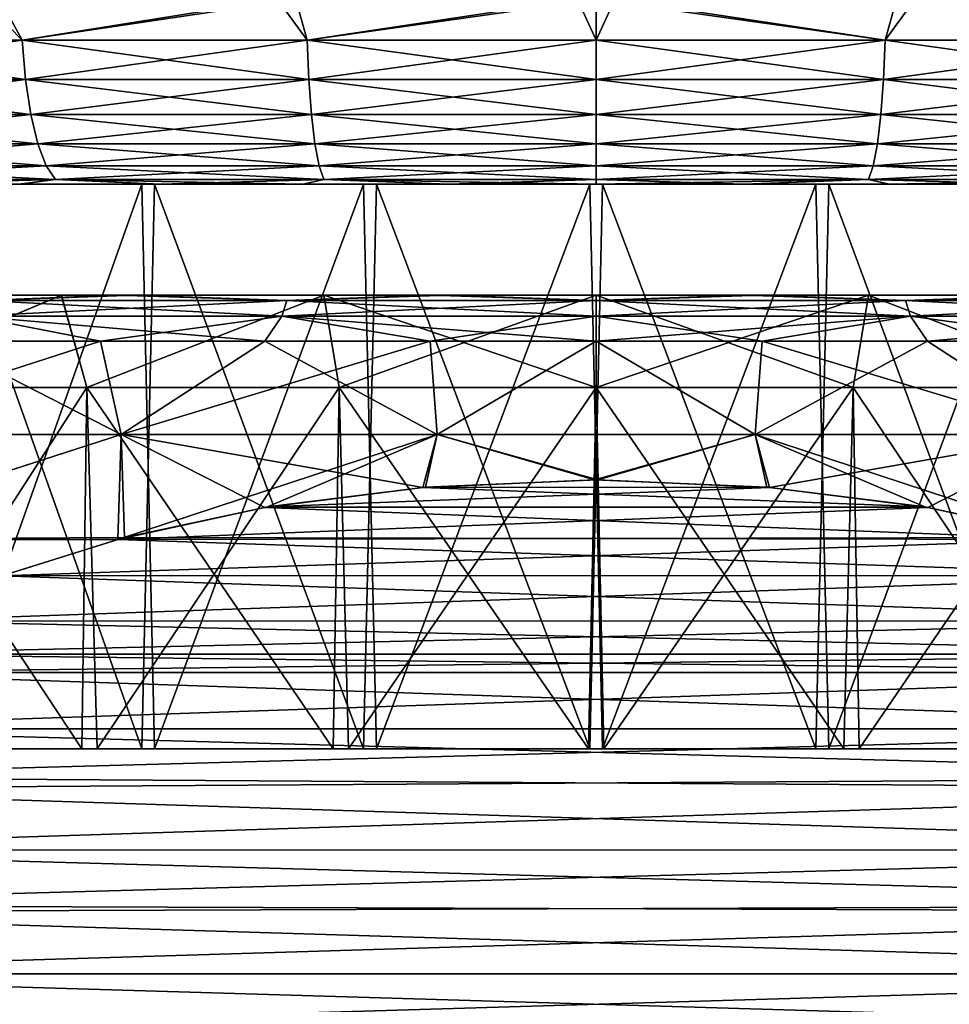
# Model space of a CAD drawing. Header units: metres. Extents: x -106 to 264, y -111 to 81.
# Tile 123 of 256: x 73.38 to 78.41, y 43.67 to 48.99. Entities that reach past the tile are written whole.
import ezdxf

# ---------------------------------------------------------------- set-up
doc = ezdxf.new("R2010")
doc.units = ezdxf.units.M
doc.layers.add('solid_20422013', color=7, linetype='CONTINUOUS')

msp = doc.modelspace()

# ---------------------------------------------------------------- linework, layer by layer
at = {"layer": 'solid_20422013'}
for points in [[(71.899025, 48.87748, 12.131768), (73.394897, 48.87748, 12.5979), (73.177734, 49.099998, 12.568316)], [(73.394897, 48.87748, -12.5979), (71.899025, 48.87748, -12.131768), (73.274803, 49.099998, -12.593575)], [(73.394897, 48.87748, 12.5979), (74.775185, 49.099998, 12.88507), (73.177734, 49.099998, 12.568316)], [(73.394897, 48.87748, -12.5979), (73.274803, 49.099998, -12.593575), (74.874649, 49.099998, -12.897993)], [(73.394897, 48.87748, 12.5979), (74.936043, 48.87748, 12.880326), (74.775185, 49.099998, 12.88507)], [(74.936043, 48.87748, -12.880326), (73.394897, 48.87748, -12.5979), (74.874649, 49.099998, -12.897993)], [(74.936043, 48.87748, 12.880326), (76.399704, 49.099998, 12.999613), (74.775185, 49.099998, 12.88507)], [(74.936043, 48.87748, -12.880326), (74.874649, 49.099998, -12.897993), (76.5, 49.099998, -13)], [(74.936043, 48.87748, -12.880326), (76.5, 49.099998, -13), (76.5, 48.87748, -12.974928)], [(74.936043, 48.87748, 12.880326), (76.5, 48.87748, 12.974928), (76.399704, 49.099998, 12.999613)], [(76.399704, 49.099998, 12.999613), (76.5, 48.87748, 12.974928), (76.5, 49.099998, 13)], [(78.063957, 48.87748, 12.880326), (78.125351, 49.099998, 12.897993), (76.5, 49.099998, 13)], [(76.5, 48.87748, 12.974928), (78.063957, 48.87748, 12.880326), (76.5, 49.099998, 13)], [(78.063957, 48.87748, -12.880326), (76.5, 48.87748, -12.974928), (76.600296, 49.099998, -12.999613)], [(76.5, 48.87748, -12.974928), (76.5, 49.099998, -13), (76.600296, 49.099998, -12.999613)], [(78.063957, 48.87748, -12.880326), (76.600296, 49.099998, -12.999613), (78.224815, 49.099998, -12.88507)], [(78.063957, 48.87748, 12.880326), (79.605103, 48.87748, 12.5979), (78.125351, 49.099998, 12.897993)], [(79.605103, 48.87748, -12.5979), (78.063957, 48.87748, -12.880326), (78.224815, 49.099998, -12.88507)], [(79.605103, 48.87748, 12.5979), (79.725197, 49.099998, 12.593575), (78.125351, 49.099998, 12.897993)], [(79.605103, 48.87748, -12.5979), (78.224815, 49.099998, -12.88507), (79.822266, 49.099998, -12.568316)], [(73.412621, 48.665913, 12.525995), (73.394897, 48.87748, 12.5979), (71.899025, 48.87748, 12.131768)], [(73.412621, 48.665913, 12.525995), (71.899025, 48.87748, 12.131768), (71.925285, 48.665913, 12.062525)], [(71.925285, 48.665913, -12.062525), (71.899025, 48.87748, -12.131768), (73.394897, 48.87748, -12.5979)], [(71.925285, 48.665913, -12.062525), (73.394897, 48.87748, -12.5979), (73.412621, 48.665913, -12.525995)], [(74.944969, 48.665913, 12.806809), (74.936043, 48.87748, 12.880326), (73.394897, 48.87748, 12.5979)], [(74.944969, 48.665913, 12.806809), (73.394897, 48.87748, 12.5979), (73.412621, 48.665913, 12.525995)], [(73.412621, 48.665913, -12.525995), (73.394897, 48.87748, -12.5979), (74.936043, 48.87748, -12.880326)], [(73.412621, 48.665913, -12.525995), (74.936043, 48.87748, -12.880326), (74.944969, 48.665913, -12.806809)], [(74.944969, 48.665913, -12.806809), (74.936043, 48.87748, -12.880326), (76.5, 48.87748, -12.974928)], [(74.936043, 48.87748, 12.880326), (76.5, 48.665913, 12.900871), (76.5, 48.87748, 12.974928)], [(74.944969, 48.665913, 12.806809), (76.5, 48.665913, 12.900871), (74.936043, 48.87748, 12.880326)], [(74.944969, 48.665913, -12.806809), (76.5, 48.87748, -12.974928), (76.5, 48.665913, -12.900871)], [(76.5, 48.665913, -12.900871), (76.5, 48.87748, -12.974928), (78.063957, 48.87748, -12.880326)], [(78.055031, 48.665913, -12.806809), (76.5, 48.665913, -12.900871), (78.063957, 48.87748, -12.880326)], [(78.055031, 48.665913, 12.806809), (78.063957, 48.87748, 12.880326), (76.5, 48.87748, 12.974928)], [(78.055031, 48.665913, 12.806809), (76.5, 48.87748, 12.974928), (76.5, 48.665913, 12.900871)], [(78.055031, 48.665913, -12.806809), (78.063957, 48.87748, -12.880326), (79.605103, 48.87748, -12.5979)], [(78.055031, 48.665913, -12.806809), (79.605103, 48.87748, -12.5979), (79.587379, 48.665913, -12.525995)], [(79.587379, 48.665913, 12.525995), (78.063957, 48.87748, 12.880326), (78.055031, 48.665913, 12.806809)], [(79.587379, 48.665913, 12.525995), (79.605103, 48.87748, 12.5979), (78.063957, 48.87748, 12.880326)], [(71.925285, 48.665913, -12.062525), (73.412621, 48.665913, -12.525995), (71.967598, 48.476158, -11.950958)], [(71.925285, 48.665913, 12.062525), (71.967598, 48.476158, 11.950958), (73.441177, 48.476158, 12.410143)], [(73.412621, 48.665913, 12.525995), (71.925285, 48.665913, 12.062525), (73.441177, 48.476158, 12.410143)], [(73.412621, 48.665913, -12.525995), (73.441177, 48.476158, -12.410143), (71.967598, 48.476158, -11.950958)], [(73.412621, 48.665913, -12.525995), (74.944969, 48.665913, -12.806809), (73.441177, 48.476158, -12.410143)], [(73.412621, 48.665913, 12.525995), (73.441177, 48.476158, 12.410143), (74.959351, 48.476158, 12.688359)], [(74.944969, 48.665913, 12.806809), (73.412621, 48.665913, 12.525995), (74.959351, 48.476158, 12.688359)], [(74.944969, 48.665913, -12.806809), (74.959351, 48.476158, -12.688359), (73.441177, 48.476158, -12.410143)], [(74.944969, 48.665913, 12.806809), (76.5, 48.476158, 12.781551), (76.5, 48.665913, 12.900871)], [(74.944969, 48.665913, 12.806809), (74.959351, 48.476158, 12.688359), (76.5, 48.476158, 12.781551)], [(74.944969, 48.665913, -12.806809), (76.5, 48.665913, -12.900871), (74.959351, 48.476158, -12.688359)], [(74.959351, 48.476158, -12.688359), (76.5, 48.665913, -12.900871), (76.5, 48.476158, -12.781551)], [(78.055031, 48.665913, -12.806809), (78.040649, 48.476158, -12.688359), (76.5, 48.476158, -12.781551)], [(78.055031, 48.665913, -12.806809), (76.5, 48.476158, -12.781551), (76.5, 48.665913, -12.900871)], [(76.5, 48.665913, 12.900871), (76.5, 48.476158, 12.781551), (78.040649, 48.476158, 12.688359)], [(78.055031, 48.665913, 12.806809), (76.5, 48.665913, 12.900871), (78.040649, 48.476158, 12.688359)], [(78.055031, 48.665913, 12.806809), (78.040649, 48.476158, 12.688359), (79.558823, 48.476158, 12.410143)], [(79.587379, 48.665913, -12.525995), (79.558823, 48.476158, -12.410143), (78.040649, 48.476158, -12.688359)], [(78.055031, 48.665913, -12.806809), (79.587379, 48.665913, -12.525995), (78.040649, 48.476158, -12.688359)], [(79.587379, 48.665913, 12.525995), (78.055031, 48.665913, 12.806809), (79.558823, 48.476158, 12.410143)], [(71.967598, 48.476158, -11.950958), (73.441177, 48.476158, -12.410143), (72.023834, 48.317749, -11.802676)], [(71.967598, 48.476158, 11.950958), (72.023834, 48.317749, 11.802676), (73.479126, 48.317749, 12.256163)], [(73.441177, 48.476158, 12.410143), (71.967598, 48.476158, 11.950958), (73.479126, 48.317749, 12.256163)], [(73.441177, 48.476158, -12.410143), (73.479126, 48.317749, -12.256163), (72.023834, 48.317749, -11.802676)], [(73.441177, 48.476158, -12.410143), (74.959351, 48.476158, -12.688359), (73.479126, 48.317749, -12.256163)], [(73.441177, 48.476158, 12.410143), (73.479126, 48.317749, 12.256163), (74.97847, 48.317749, 12.530928)], [(74.959351, 48.476158, 12.688359), (73.441177, 48.476158, 12.410143), (74.97847, 48.317749, 12.530928)], [(74.959351, 48.476158, -12.688359), (74.97847, 48.317749, -12.530928), (73.479126, 48.317749, -12.256163)], [(74.959351, 48.476158, 12.688359), (76.5, 48.317749, 12.622963), (76.5, 48.476158, 12.781551)], [(74.959351, 48.476158, 12.688359), (74.97847, 48.317749, 12.530928), (76.5, 48.317749, 12.622963)], [(74.959351, 48.476158, -12.688359), (76.5, 48.476158, -12.781551), (74.97847, 48.317749, -12.530928)], [(74.97847, 48.317749, -12.530928), (76.5, 48.476158, -12.781551), (76.5, 48.317749, -12.622963)], [(78.040649, 48.476158, -12.688359), (78.02153, 48.317749, -12.530928), (76.5, 48.317749, -12.622963)], [(78.040649, 48.476158, -12.688359), (76.5, 48.317749, -12.622963), (76.5, 48.476158, -12.781551)], [(76.5, 48.476158, 12.781551), (76.5, 48.317749, 12.622963), (78.02153, 48.317749, 12.530928)], [(78.040649, 48.476158, 12.688359), (76.5, 48.476158, 12.781551), (78.02153, 48.317749, 12.530928)], [(78.040649, 48.476158, 12.688359), (78.02153, 48.317749, 12.530928), (79.520874, 48.317749, 12.256163)], [(79.558823, 48.476158, -12.410143), (79.520874, 48.317749, -12.256163), (78.02153, 48.317749, -12.530928)], [(78.040649, 48.476158, -12.688359), (79.558823, 48.476158, -12.410143), (78.02153, 48.317749, -12.530928)], [(79.558823, 48.476158, 12.410143), (78.040649, 48.476158, 12.688359), (79.520874, 48.317749, 12.256163)], [(72.023834, 48.317749, -11.802676), (73.479126, 48.317749, -12.256163), (72.091171, 48.198643, -11.625127)], [(72.023834, 48.317749, 11.802676), (72.091171, 48.198643, 11.625127), (73.524567, 48.198643, 12.071793)], [(73.479126, 48.317749, 12.256163), (72.023834, 48.317749, 11.802676), (73.524567, 48.198643, 12.071793)], [(73.479126, 48.317749, -12.256163), (73.524567, 48.198643, -12.071793), (72.091171, 48.198643, -11.625127)], [(73.479126, 48.317749, -12.256163), (74.97847, 48.317749, -12.530928), (73.524567, 48.198643, -12.071793)], [(73.479126, 48.317749, 12.256163), (73.524567, 48.198643, 12.071793), (75.001358, 48.198643, 12.342423)], [(74.97847, 48.317749, 12.530928), (73.479126, 48.317749, 12.256163), (75.001358, 48.198643, 12.342423)], [(74.97847, 48.317749, -12.530928), (75.001358, 48.198643, -12.342423), (73.524567, 48.198643, -12.071793)], [(74.97847, 48.317749, 12.530928), (76.5, 48.198643, 12.433075), (76.5, 48.317749, 12.622963)], [(74.97847, 48.317749, 12.530928), (75.001358, 48.198643, 12.342423), (76.5, 48.198643, 12.433075)], [(74.97847, 48.317749, -12.530928), (76.5, 48.317749, -12.622963), (75.001358, 48.198643, -12.342423)], [(75.001358, 48.198643, -12.342423), (76.5, 48.317749, -12.622963), (76.5, 48.198643, -12.433075)], [(78.02153, 48.317749, -12.530928), (77.998642, 48.198643, -12.342423), (76.5, 48.198643, -12.433075)], [(78.02153, 48.317749, -12.530928), (76.5, 48.198643, -12.433075), (76.5, 48.317749, -12.622963)], [(76.5, 48.317749, 12.622963), (76.5, 48.198643, 12.433075), (77.998642, 48.198643, 12.342423)], [(78.02153, 48.317749, 12.530928), (76.5, 48.317749, 12.622963), (77.998642, 48.198643, 12.342423)], [(78.02153, 48.317749, 12.530928), (77.998642, 48.198643, 12.342423), (79.475433, 48.198643, 12.071793)], [(79.520874, 48.317749, -12.256163), (79.475433, 48.198643, -12.071793), (77.998642, 48.198643, -12.342423)], [(78.02153, 48.317749, -12.530928), (79.520874, 48.317749, -12.256163), (77.998642, 48.198643, -12.342423)], [(79.520874, 48.317749, 12.256163), (78.02153, 48.317749, 12.530928), (79.475433, 48.198643, 12.071793)], [(72.091171, 48.198643, -11.625127), (73.524567, 48.198643, -12.071793), (72.166222, 48.124825, -11.427233)], [(72.091171, 48.198643, 11.625127), (72.166222, 48.124825, 11.427233), (73.575218, 48.124825, 11.866295)], [(73.524567, 48.198643, 12.071793), (72.091171, 48.198643, 11.625127), (73.575218, 48.124825, 11.866295)], [(73.524567, 48.198643, -12.071793), (73.575218, 48.124825, -11.866295), (72.166222, 48.124825, -11.427233)], [(73.524567, 48.198643, -12.071793), (75.001358, 48.198643, -12.342423), (73.575218, 48.124825, -11.866295)], [(73.524567, 48.198643, 12.071793), (73.575218, 48.124825, 11.866295), (75.026871, 48.124825, 12.132318)], [(75.001358, 48.198643, 12.342423), (73.524567, 48.198643, 12.071793), (75.026871, 48.124825, 12.132318)], [(75.001358, 48.198643, -12.342423), (75.026871, 48.124825, -12.132318), (73.575218, 48.124825, -11.866295)], [(75.001358, 48.198643, 12.342423), (76.5, 48.124825, 12.221427), (76.5, 48.198643, 12.433075)], [(75.001358, 48.198643, 12.342423), (75.026871, 48.124825, 12.132318), (76.5, 48.124825, 12.221427)], [(75.001358, 48.198643, -12.342423), (76.5, 48.198643, -12.433075), (75.026871, 48.124825, -12.132318)], [(75.026871, 48.124825, -12.132318), (76.5, 48.198643, -12.433075), (76.5, 48.124825, -12.221427)], [(76.5, 48.198643, 12.433075), (76.5, 48.124825, 12.221427), (77.973129, 48.124825, 12.132318)], [(77.998642, 48.198643, 12.342423), (76.5, 48.198643, 12.433075), (77.973129, 48.124825, 12.132318)], [(77.998642, 48.198643, -12.342423), (77.973129, 48.124825, -12.132318), (76.5, 48.124825, -12.221427)], [(77.998642, 48.198643, -12.342423), (76.5, 48.124825, -12.221427), (76.5, 48.198643, -12.433075)], [(77.998642, 48.198643, 12.342423), (77.973129, 48.124825, 12.132318), (79.424782, 48.124825, 11.866295)], [(79.475433, 48.198643, -12.071793), (79.424782, 48.124825, -11.866295), (77.973129, 48.124825, -12.132318)], [(77.998642, 48.198643, -12.342423), (79.475433, 48.198643, -12.071793), (77.973129, 48.124825, -12.132318)], [(79.475433, 48.198643, 12.071793), (77.998642, 48.198643, 12.342423), (79.424782, 48.124825, 11.866295)], [(67.425644, 48.099998, 7.851888), (72.956131, 48.099998, 7.861043), (74.109711, 48.099998, 8.283485)], [(67.956978, 48.099998, 8.427077), (67.425644, 48.099998, 7.851888), (74.109711, 48.099998, 8.283485)], [(67.956978, 48.099998, 8.427077), (74.109711, 48.099998, 8.283485), (75.310822, 48.099998, 8.540537)], [(67.956978, 48.099998, 8.427077), (75.310822, 48.099998, 8.540537), (76.534645, 48.099998, 8.621778)], [(68.52803, 48.099998, 8.967382), (67.956978, 48.099998, 8.427077), (76.534645, 48.099998, 8.621778)], [(75.242004, 48.099998, -8.530676), (68.008995, 48.099998, -8.479493), (68.577667, 48.099998, -9.01168)], [(74.041573, 48.099998, -8.263096), (72.891144, 48.099998, -7.831429), (68.008995, 48.099998, -8.479493)], [(75.242004, 48.099998, -8.530676), (74.041573, 48.099998, -8.263096), (68.008995, 48.099998, -8.479493)], [(68.52803, 48.099998, 8.967382), (76.534645, 48.099998, 8.621778), (84.422333, 48.099998, 9.01168)], [(69.139824, 48.099998, 9.475333), (68.52803, 48.099998, 8.967382), (84.422333, 48.099998, 9.01168)], [(68.577667, 48.099998, -9.01168), (83.860176, 48.099998, -9.475333), (84.47197, 48.099998, -8.967382)], [(76.465355, 48.099998, -8.621778), (68.577667, 48.099998, -9.01168), (84.47197, 48.099998, -8.967382)], [(68.577667, 48.099998, -9.01168), (69.185616, 48.099998, -9.511201), (83.860176, 48.099998, -9.475333)], [(76.465355, 48.099998, -8.621778), (75.242004, 48.099998, -8.530676), (68.577667, 48.099998, -9.01168)], [(69.139824, 48.099998, 9.475333), (84.422333, 48.099998, 9.01168), (83.814384, 48.099998, 9.511201)], [(69.783974, 48.099998, 9.943499), (69.139824, 48.099998, 9.475333), (83.814384, 48.099998, 9.511201)], [(69.185616, 48.099998, -9.511201), (83.216026, 48.099998, -9.943499), (83.860176, 48.099998, -9.475333)], [(69.185616, 48.099998, -9.511201), (69.824989, 48.099998, -9.971325), (83.216026, 48.099998, -9.943499)], [(69.783974, 48.099998, 9.943499), (83.814384, 48.099998, 9.511201), (83.175011, 48.099998, 9.971325)], [(70.452065, 48.099998, 10.364449), (69.783974, 48.099998, 9.943499), (83.175011, 48.099998, 9.971325)], [(69.824989, 48.099998, -9.971325), (82.547935, 48.099998, -10.364449), (83.216026, 48.099998, -9.943499)], [(69.824989, 48.099998, -9.971325), (70.487968, 48.099998, -10.38532), (82.547935, 48.099998, -10.364449)], [(70.452065, 48.099998, 10.364449), (83.175011, 48.099998, 9.971325), (82.512032, 48.099998, 10.38532)], [(71.14801, 48.099998, 10.739091), (70.452065, 48.099998, 10.364449), (82.512032, 48.099998, 10.38532)], [(70.487968, 48.099998, -10.38532), (81.85199, 48.099998, -10.739091), (82.547935, 48.099998, -10.364449)], [(70.487968, 48.099998, -10.38532), (71.178009, 48.099998, -10.754186), (81.85199, 48.099998, -10.739091)], [(71.14801, 48.099998, 10.739091), (82.512032, 48.099998, 10.38532), (81.821991, 48.099998, 10.754186)], [(71.874245, 48.099998, 11.070427), (71.14801, 48.099998, 10.739091), (81.821991, 48.099998, 10.754186)], [(71.178009, 48.099998, -10.754186), (81.125755, 48.099998, -11.070427), (81.85199, 48.099998, -10.739091)], [(71.178009, 48.099998, -10.754186), (71.897453, 48.099998, -11.08058), (81.125755, 48.099998, -11.070427)], [(71.874245, 48.099998, 11.070427), (81.821991, 48.099998, 10.754186), (81.102547, 48.099998, 11.08058)], [(72.620155, 48.099998, 11.354158), (71.874245, 48.099998, 11.070427), (81.102547, 48.099998, 11.08058)], [(71.897453, 48.099998, -11.08058), (80.379845, 48.099998, -11.354158), (81.125755, 48.099998, -11.070427)], [(71.897453, 48.099998, -11.08058), (72.636734, 48.099998, -11.360261), (80.379845, 48.099998, -11.354158)], [(72.166222, 48.124825, -11.427233), (73.575218, 48.124825, -11.866295), (72.636734, 48.099998, -11.360261)], [(73.575218, 48.124825, 11.866295), (72.166222, 48.124825, 11.427233), (73.375145, 48.099998, 11.585987)], [(72.620155, 48.099998, 11.354158), (81.102547, 48.099998, 11.08058), (80.363266, 48.099998, 11.360261)], [(73.375145, 48.099998, 11.585987), (72.620155, 48.099998, 11.354158), (80.363266, 48.099998, 11.360261)], [(73.575218, 48.124825, -11.866295), (73.386292, 48.099998, -11.588987), (72.636734, 48.099998, -11.360261)], [(72.636734, 48.099998, -11.360261), (79.624855, 48.099998, -11.585987), (80.379845, 48.099998, -11.354158)], [(72.636734, 48.099998, -11.360261), (73.386292, 48.099998, -11.588987), (79.624855, 48.099998, -11.585987)], [(72.956131, 48.099998, 7.861043), (72.891144, 45.045994, 7.831429), (74.041573, 45.045994, 8.263096)], [(74.041573, 48.099998, -8.263096), (72.956131, 45.045994, -7.861043), (72.891144, 48.099998, -7.831429)], [(74.109711, 48.099998, 8.283485), (72.956131, 48.099998, 7.861043), (74.041573, 45.045994, 8.263096)], [(74.041573, 48.099998, -8.263096), (74.109711, 45.045994, -8.283485), (72.956131, 45.045994, -7.861043)], [(73.575218, 48.124825, 11.866295), (73.375145, 48.099998, 11.585987), (74.137444, 48.099998, 11.765196)], [(73.375145, 48.099998, 11.585987), (80.363266, 48.099998, 11.360261), (79.613708, 48.099998, 11.588987)], [(74.137444, 48.099998, 11.765196), (73.375145, 48.099998, 11.585987), (79.613708, 48.099998, 11.588987)], [(73.575218, 48.124825, -11.866295), (74.144524, 48.099998, -11.766052), (73.386292, 48.099998, -11.588987)], [(73.386292, 48.099998, -11.588987), (78.862556, 48.099998, -11.765196), (79.624855, 48.099998, -11.585987)], [(73.386292, 48.099998, -11.588987), (74.144524, 48.099998, -11.766052), (78.862556, 48.099998, -11.765196)], [(73.575218, 48.124825, -11.866295), (75.026871, 48.124825, -12.132318), (74.144524, 48.099998, -11.766052)], [(73.575218, 48.124825, 11.866295), (74.137444, 48.099998, 11.765196), (74.912354, 48.099998, 11.893934)], [(75.026871, 48.124825, 12.132318), (73.575218, 48.124825, 11.866295), (74.912354, 48.099998, 11.893934)], [(74.109711, 48.099998, 8.283485), (74.041573, 45.045994, 8.263096), (75.242004, 45.045994, 8.530676)], [(75.242004, 48.099998, -8.530676), (74.109711, 45.045994, -8.283485), (74.041573, 48.099998, -8.263096)], [(75.310822, 48.099998, 8.540537), (74.109711, 48.099998, 8.283485), (75.242004, 45.045994, 8.530676)], [(75.242004, 48.099998, -8.530676), (75.310822, 45.045994, -8.540537), (74.109711, 45.045994, -8.283485)], [(74.137444, 48.099998, 11.765196), (78.855476, 48.099998, 11.766052), (78.083778, 48.099998, 11.893576)], [(74.912354, 48.099998, 11.893934), (74.137444, 48.099998, 11.765196), (78.083778, 48.099998, 11.893576)], [(74.137444, 48.099998, 11.765196), (79.613708, 48.099998, 11.588987), (78.855476, 48.099998, 11.766052)], [(75.026871, 48.124825, -12.132318), (74.916222, 48.099998, -11.893576), (74.144524, 48.099998, -11.766052)], [(74.144524, 48.099998, -11.766052), (74.916222, 48.099998, -11.893576), (78.862556, 48.099998, -11.765196)], [(75.026871, 48.124825, 12.132318), (74.912354, 48.099998, 11.893934), (75.699867, 48.099998, 11.972202)], [(74.912354, 48.099998, 11.893934), (78.083778, 48.099998, 11.893576), (77.298622, 48.099998, 11.971559)], [(75.699867, 48.099998, 11.972202), (74.912354, 48.099998, 11.893934), (77.298622, 48.099998, 11.971559)], [(75.026871, 48.124825, -12.132318), (75.701378, 48.099998, -11.971559), (74.916222, 48.099998, -11.893576)], [(74.916222, 48.099998, -11.893576), (78.087646, 48.099998, -11.893934), (78.862556, 48.099998, -11.765196)], [(74.916222, 48.099998, -11.893576), (75.701378, 48.099998, -11.971559), (78.087646, 48.099998, -11.893934)], [(75.026871, 48.124825, 12.132318), (75.699867, 48.099998, 11.972202), (76.5, 48.099998, 12)], [(75.026871, 48.124825, 12.132318), (76.5, 48.099998, 12), (76.5, 48.124825, 12.221427)], [(75.026871, 48.124825, -12.132318), (76.5, 48.124825, -12.221427), (75.701378, 48.099998, -11.971559)], [(75.310822, 48.099998, 8.540537), (75.242004, 45.045994, 8.530676), (76.465355, 45.045994, 8.621778)], [(76.465355, 48.099998, -8.621778), (75.310822, 45.045994, -8.540537), (75.242004, 48.099998, -8.530676)], [(76.534645, 48.099998, 8.621778), (75.310822, 48.099998, 8.540537), (76.465355, 45.045994, 8.621778)], [(76.465355, 48.099998, -8.621778), (76.534645, 45.045994, -8.621778), (75.310822, 45.045994, -8.540537)], [(75.699867, 48.099998, 11.972202), (77.298622, 48.099998, 11.971559), (76.5, 48.099998, 12)], [(76.5, 48.124825, -12.221427), (76.5, 48.099998, -12), (75.701378, 48.099998, -11.971559)], [(75.701378, 48.099998, -11.971559), (77.300133, 48.099998, -11.972202), (78.087646, 48.099998, -11.893934)], [(75.701378, 48.099998, -11.971559), (76.5, 48.099998, -12), (77.300133, 48.099998, -11.972202)], [(76.534645, 48.099998, 8.621778), (76.465355, 45.045994, 8.621778), (77.689178, 45.045994, 8.540537)], [(77.689178, 48.099998, -8.540537), (76.534645, 45.045994, -8.621778), (76.465355, 48.099998, -8.621778)], [(76.465355, 48.099998, -8.621778), (84.47197, 48.099998, -8.967382), (85.043022, 48.099998, -8.427077)], [(77.689178, 48.099998, -8.540537), (76.465355, 48.099998, -8.621778), (85.043022, 48.099998, -8.427077)], [(76.5, 48.124825, 12.221427), (76.5, 48.099998, 12), (77.298622, 48.099998, 11.971559)], [(77.973129, 48.124825, 12.132318), (76.5, 48.124825, 12.221427), (77.298622, 48.099998, 11.971559)], [(77.973129, 48.124825, -12.132318), (77.300133, 48.099998, -11.972202), (76.5, 48.099998, -12)], [(76.5, 48.124825, -12.221427), (77.973129, 48.124825, -12.132318), (76.5, 48.099998, -12)], [(77.757996, 48.099998, 8.530676), (76.534645, 48.099998, 8.621778), (77.689178, 45.045994, 8.540537)], [(77.689178, 48.099998, -8.540537), (77.757996, 45.045994, -8.530676), (76.534645, 45.045994, -8.621778)], [(84.422333, 48.099998, 9.01168), (76.534645, 48.099998, 8.621778), (77.757996, 48.099998, 8.530676)], [(77.973129, 48.124825, 12.132318), (77.298622, 48.099998, 11.971559), (78.083778, 48.099998, 11.893576)], [(77.973129, 48.124825, -12.132318), (78.087646, 48.099998, -11.893934), (77.300133, 48.099998, -11.972202)], [(77.757996, 48.099998, 8.530676), (77.689178, 45.045994, 8.540537), (78.890289, 45.045994, 8.283485)], [(78.890289, 48.099998, -8.283485), (77.757996, 45.045994, -8.530676), (77.689178, 48.099998, -8.540537)], [(78.890289, 48.099998, -8.283485), (77.689178, 48.099998, -8.540537), (85.043022, 48.099998, -8.427077)], [(78.958427, 48.099998, 8.263096), (77.757996, 48.099998, 8.530676), (78.890289, 45.045994, 8.283485)], [(78.890289, 48.099998, -8.283485), (78.958427, 45.045994, -8.263096), (77.757996, 45.045994, -8.530676)], [(84.991005, 48.099998, 8.479493), (77.757996, 48.099998, 8.530676), (78.958427, 48.099998, 8.263096)], [(84.991005, 48.099998, 8.479493), (84.422333, 48.099998, 9.01168), (77.757996, 48.099998, 8.530676)], [(77.973129, 48.124825, 12.132318), (78.083778, 48.099998, 11.893576), (78.855476, 48.099998, 11.766052)], [(79.424782, 48.124825, 11.866295), (77.973129, 48.124825, 12.132318), (78.855476, 48.099998, 11.766052)], [(77.973129, 48.124825, -12.132318), (79.424782, 48.124825, -11.866295), (78.087646, 48.099998, -11.893934)], [(79.424782, 48.124825, -11.866295), (78.862556, 48.099998, -11.765196), (78.087646, 48.099998, -11.893934)], [(73.606293, 47.5, 10.767949), (72.225845, 47.5, 10.297025), (72.362579, 47.5, 13.002541)], [(72.424423, 46.999992, 9.839317), (72.225845, 47.5, 10.297025), (73.606293, 47.5, 10.767949)], [(72.22612, 47.5, -10.297138), (73.606506, 47.5, -10.768006), (72.257446, 47.5, -12.96855)], [(72.424423, 46.999992, -9.839317), (73.606506, 47.5, -10.768006), (72.22612, 47.5, -10.297138)], [(72.257446, 47.5, -12.96855), (73.901131, 47.5, -13.395027), (73.177261, 47.471123, -13.480886)], [(73.606506, 47.5, -10.768006), (73.901131, 47.5, -13.395027), (72.257446, 47.5, -12.96855)], [(73.177261, 47.471123, 13.480886), (74.008797, 47.5, 13.41565), (72.362579, 47.5, 13.002541)], [(73.606293, 47.5, 10.767949), (72.362579, 47.5, 13.002541), (74.008797, 47.5, 13.41565)], [(72.424423, 46.999992, -9.839317), (73.743576, 46.999992, -10.28711), (73.606506, 47.5, -10.768006)], [(72.424423, 46.999992, 9.839317), (73.606293, 47.5, 10.767949), (73.743576, 46.999992, 10.28711)], [(73.901131, 47.5, -13.395027), (74.826431, 47.471123, -13.783107), (73.177261, 47.471123, -13.480886)], [(73.177261, 47.471123, 13.480886), (74.826431, 47.471123, 13.783107), (74.008797, 47.5, 13.41565)], [(75.027328, 47.5, 11.050619), (73.606293, 47.5, 10.767949), (74.008797, 47.5, 13.41565)], [(73.743576, 46.999992, 10.28711), (73.606293, 47.5, 10.767949), (75.027328, 47.5, 11.050619)], [(73.606506, 47.5, -10.768006), (75.027443, 47.5, -11.050639), (73.901131, 47.5, -13.395027)], [(73.743576, 46.999992, -10.28711), (75.027443, 47.5, -11.050639), (73.606506, 47.5, -10.768006)], [(73.743576, 46.999992, -10.28711), (75.109894, 46.999992, -10.558887), (75.027443, 47.5, -11.050639)], [(73.743576, 46.999992, 10.28711), (75.027328, 47.5, 11.050619), (75.109894, 46.999992, 10.558887)], [(73.901131, 47.5, -13.395027), (75.598412, 47.5, -13.615064), (74.826431, 47.471123, -13.783107)], [(75.027443, 47.5, -11.050639), (75.598412, 47.5, -13.615064), (73.901131, 47.5, -13.395027)], [(74.826431, 47.471123, 13.783107), (75.705956, 47.5, 13.621931), (74.008797, 47.5, 13.41565)], [(75.027328, 47.5, 11.050619), (74.008797, 47.5, 13.41565), (75.705956, 47.5, 13.621931)], [(75.598412, 47.5, -13.615064), (76.5, 47.471123, -13.884339), (74.826431, 47.471123, -13.783107)], [(74.826431, 47.471123, 13.783107), (76.5, 47.471123, 13.884339), (75.705956, 47.5, 13.621931)], [(76.5, 47.5, 11.150007), (75.027328, 47.5, 11.050619), (75.705956, 47.5, 13.621931)], [(75.109894, 46.999992, 10.558887), (75.027328, 47.5, 11.050619), (76.5, 47.5, 11.150007)], [(75.027443, 47.5, -11.050639), (76.5, 47.5, -11.150007), (75.598412, 47.5, -13.615064)], [(76.5, 46.999992, -10.65), (76.5, 47.5, -11.150007), (75.027443, 47.5, -11.050639)], [(75.109894, 46.999992, -10.558887), (76.5, 46.999992, -10.65), (75.027443, 47.5, -11.050639)], [(75.109894, 46.999992, 10.558887), (76.5, 47.5, 11.150007), (76.5, 46.999992, 10.65)], [(75.598412, 47.5, -13.615064), (77.294044, 47.5, -13.621931), (76.5, 47.471123, -13.884339)], [(76.5, 47.5, -11.150007), (77.294044, 47.5, -13.621931), (75.598412, 47.5, -13.615064)], [(76.5, 47.471123, 13.884339), (77.401588, 47.5, 13.615064), (75.705956, 47.5, 13.621931)], [(76.5, 47.5, 11.150007), (75.705956, 47.5, 13.621931), (77.401588, 47.5, 13.615064)], [(77.294044, 47.5, -13.621931), (78.173569, 47.471123, -13.783107), (76.5, 47.471123, -13.884339)], [(76.5, 47.5, -11.150007), (77.972672, 47.5, -11.050619), (77.294044, 47.5, -13.621931)], [(76.5, 47.471123, 13.884339), (78.173569, 47.471123, 13.783107), (77.401588, 47.5, 13.615064)], [(77.972557, 47.5, 11.050639), (76.5, 47.5, 11.150007), (77.401588, 47.5, 13.615064)], [(77.890106, 46.999992, -10.558887), (77.972672, 47.5, -11.050619), (76.5, 47.5, -11.150007)], [(76.5, 46.999992, -10.65), (77.890106, 46.999992, -10.558887), (76.5, 47.5, -11.150007)], [(76.5, 46.999992, 10.65), (76.5, 47.5, 11.150007), (77.972557, 47.5, 11.050639)], [(76.5, 46.999992, 10.65), (77.972557, 47.5, 11.050639), (77.890106, 46.999992, 10.558887)], [(77.294044, 47.5, -13.621931), (78.991203, 47.5, -13.41565), (78.173569, 47.471123, -13.783107)], [(77.972672, 47.5, -11.050619), (78.991203, 47.5, -13.41565), (77.294044, 47.5, -13.621931)], [(78.173569, 47.471123, 13.783107), (79.098869, 47.5, 13.395027), (77.401588, 47.5, 13.615064)], [(77.972557, 47.5, 11.050639), (77.401588, 47.5, 13.615064), (79.098869, 47.5, 13.395027)], [(77.890106, 46.999992, -10.558887), (79.256424, 46.999992, -10.28711), (77.972672, 47.5, -11.050619)], [(77.890106, 46.999992, 10.558887), (77.972557, 47.5, 11.050639), (79.256424, 46.999992, 10.28711)], [(79.393494, 47.5, 10.768006), (77.972557, 47.5, 11.050639), (79.098869, 47.5, 13.395027)], [(79.256424, 46.999992, 10.28711), (77.972557, 47.5, 11.050639), (79.393494, 47.5, 10.768006)], [(77.972672, 47.5, -11.050619), (79.393707, 47.5, -10.767949), (78.991203, 47.5, -13.41565)], [(79.256424, 46.999992, -10.28711), (79.393707, 47.5, -10.767949), (77.972672, 47.5, -11.050619)], [(78.991203, 47.5, -13.41565), (79.822739, 47.471123, -13.480886), (78.173569, 47.471123, -13.783107)], [(78.173569, 47.471123, 13.783107), (79.822739, 47.471123, 13.480886), (79.098869, 47.5, 13.395027)], [(73.123405, 47.38604, -13.699368), (73.177261, 47.471123, -13.480886), (74.826431, 47.471123, -13.783107)], [(74.799301, 47.38604, -14.006487), (73.123405, 47.38604, -13.699368), (74.826431, 47.471123, -13.783107)], [(73.123405, 47.38604, 13.699368), (74.799301, 47.38604, 14.006487), (73.177261, 47.471123, 13.480886)], [(74.799301, 47.38604, 14.006487), (74.826431, 47.471123, 13.783107), (73.177261, 47.471123, 13.480886)], [(74.799301, 47.38604, -14.006487), (74.826431, 47.471123, -13.783107), (76.5, 47.471123, -13.884339)], [(76.5, 47.38604, -14.10936), (74.799301, 47.38604, -14.006487), (76.5, 47.471123, -13.884339)], [(74.799301, 47.38604, 14.006487), (76.5, 47.38604, 14.10936), (74.826431, 47.471123, 13.783107)], [(76.5, 47.38604, 14.10936), (76.5, 47.471123, 13.884339), (74.826431, 47.471123, 13.783107)], [(76.5, 47.38604, -14.10936), (76.5, 47.471123, -13.884339), (78.173569, 47.471123, -13.783107)], [(78.200699, 47.38604, -14.006487), (76.5, 47.38604, -14.10936), (78.173569, 47.471123, -13.783107)], [(78.200699, 47.38604, 14.006487), (78.173569, 47.471123, 13.783107), (76.5, 47.471123, 13.884339)], [(76.5, 47.38604, 14.10936), (78.200699, 47.38604, 14.006487), (76.5, 47.471123, 13.884339)], [(78.200699, 47.38604, -14.006487), (78.173569, 47.471123, -13.783107), (79.822739, 47.471123, -13.480886)], [(79.876595, 47.38604, 13.699368), (79.822739, 47.471123, 13.480886), (78.173569, 47.471123, 13.783107)], [(78.200699, 47.38604, 14.006487), (79.876595, 47.38604, 13.699368), (78.173569, 47.471123, 13.783107)], [(79.876595, 47.38604, -13.699368), (78.200699, 47.38604, -14.006487), (79.822739, 47.471123, -13.480886)], [(73.123405, 47.38604, 13.699368), (72.941948, 47.25, 13.857702), (73.819099, 47.25, 14.053769)], [(73.123405, 47.38604, -13.699368), (73.819099, 47.25, -14.053769), (72.941948, 47.25, -13.857702)], [(73.123405, 47.38604, 13.699368), (73.819099, 47.25, 14.053769), (74.706833, 47.25, 14.194373)], [(73.123405, 47.38604, 13.699368), (74.706833, 47.25, 14.194373), (74.799301, 47.38604, 14.006487)], [(74.799301, 47.38604, -14.006487), (73.819099, 47.25, -14.053769), (73.123405, 47.38604, -13.699368)], [(74.799301, 47.38604, -14.006487), (74.706833, 47.25, -14.194373), (73.819099, 47.25, -14.053769)], [(74.799301, 47.38604, 14.006487), (74.706833, 47.25, 14.194373), (75.601646, 47.25, 14.278957)], [(74.799301, 47.38604, -14.006487), (75.601646, 47.25, -14.278957), (74.706833, 47.25, -14.194373)], [(74.799301, 47.38604, 14.006487), (75.601646, 47.25, 14.278957), (76.5, 47.25, 14.307189)], [(74.799301, 47.38604, 14.006487), (76.5, 47.25, 14.307189), (76.5, 47.38604, 14.10936)], [(76.5, 47.38604, -14.10936), (75.601646, 47.25, -14.278957), (74.799301, 47.38604, -14.006487)], [(76.5, 47.38604, -14.10936), (76.5, 47.25, -14.307189), (75.601646, 47.25, -14.278957)], [(76.5, 47.38604, 14.10936), (76.5, 47.25, 14.307189), (77.398354, 47.25, 14.278957)], [(76.5, 47.38604, 14.10936), (77.398354, 47.25, 14.278957), (78.200699, 47.38604, 14.006487)], [(78.200699, 47.38604, -14.006487), (77.398354, 47.25, -14.278957), (76.5, 47.25, -14.307189)], [(78.200699, 47.38604, -14.006487), (76.5, 47.25, -14.307189), (76.5, 47.38604, -14.10936)], [(78.200699, 47.38604, 14.006487), (77.398354, 47.25, 14.278957), (78.293167, 47.25, 14.194373)], [(78.200699, 47.38604, -14.006487), (78.293167, 47.25, -14.194373), (77.398354, 47.25, -14.278957)], [(78.200699, 47.38604, 14.006487), (78.293167, 47.25, 14.194373), (79.180901, 47.25, 14.053769)], [(78.200699, 47.38604, 14.006487), (79.180901, 47.25, 14.053769), (79.876595, 47.38604, 13.699368)], [(79.876595, 47.38604, -13.699368), (78.293167, 47.25, -14.194373), (78.200699, 47.38604, -14.006487)], [(79.876595, 47.38604, -13.699368), (79.180901, 47.25, -14.053769), (78.293167, 47.25, -14.194373)], [(72.941948, 47.25, 13.857702), (72.254601, 46.746708, 14.180625), (73.929573, 46.746708, 14.577601)], [(73.819099, 47.25, -14.053769), (73.929573, 46.746708, -14.577601), (72.254601, 46.746708, -14.180625)], [(72.941948, 47.25, -13.857702), (73.819099, 47.25, -14.053769), (72.254601, 46.746708, -14.180625)], [(73.819099, 47.25, 14.053769), (72.941948, 47.25, 13.857702), (73.929573, 46.746708, 14.577601)], [(74.706833, 47.25, 14.194373), (73.819099, 47.25, 14.053769), (73.929573, 46.746708, 14.577601)], [(73.819099, 47.25, -14.053769), (74.706833, 47.25, -14.194373), (73.929573, 46.746708, -14.577601)], [(74.706833, 47.25, 14.194373), (73.929573, 46.746708, 14.577601), (75.639313, 46.746708, 14.777441)], [(75.601646, 47.25, -14.278957), (75.639313, 46.746708, -14.777441), (73.929573, 46.746708, -14.577601)], [(74.706833, 47.25, -14.194373), (75.601646, 47.25, -14.278957), (73.929573, 46.746708, -14.577601)], [(75.601646, 47.25, 14.278957), (74.706833, 47.25, 14.194373), (75.639313, 46.746708, 14.777441)], [(76.5, 47.25, 14.307189), (75.601646, 47.25, 14.278957), (75.639313, 46.746708, 14.777441)], [(75.601646, 47.25, -14.278957), (76.5, 47.25, -14.307189), (75.639313, 46.746708, -14.777441)], [(76.5, 47.25, 14.307189), (75.639313, 46.746708, 14.777441), (77.360687, 46.746708, 14.777441)], [(76.5, 47.25, -14.307189), (77.360687, 46.746708, -14.777441), (75.639313, 46.746708, -14.777441)], [(77.398354, 47.25, 14.278957), (76.5, 47.25, 14.307189), (77.360687, 46.746708, 14.777441)], [(76.5, 47.25, -14.307189), (77.398354, 47.25, -14.278957), (77.360687, 46.746708, -14.777441)], [(77.398354, 47.25, 14.278957), (77.360687, 46.746708, 14.777441), (79.070427, 46.746708, 14.577601)], [(78.293167, 47.25, -14.194373), (79.070427, 46.746708, -14.577601), (77.360687, 46.746708, -14.777441)], [(77.398354, 47.25, -14.278957), (78.293167, 47.25, -14.194373), (77.360687, 46.746708, -14.777441)], [(78.293167, 47.25, 14.194373), (77.398354, 47.25, 14.278957), (79.070427, 46.746708, 14.577601)], [(79.180901, 47.25, 14.053769), (78.293167, 47.25, 14.194373), (79.070427, 46.746708, 14.577601)], [(78.293167, 47.25, -14.194373), (79.180901, 47.25, -14.053769), (79.070427, 46.746708, -14.577601)], [(72.405106, 45.045994, -9.829595), (73.717773, 45.045994, -10.280102), (72.424423, 46.999992, -9.839317)], [(73.717773, 45.045994, -10.280102), (73.743576, 46.999992, -10.28711), (72.424423, 46.999992, -9.839317)], [(72.424423, 46.999992, 9.839317), (73.743576, 46.999992, 10.28711), (72.485016, 45.045994, 9.862857)], [(73.743576, 46.999992, 10.28711), (73.800919, 45.045994, 10.302239), (72.485016, 45.045994, 9.862857)], [(73.717773, 45.045994, -10.280102), (75.076385, 45.045994, -10.553251), (73.743576, 46.999992, -10.28711)], [(75.076385, 45.045994, -10.553251), (75.109894, 46.999992, -10.558887), (73.743576, 46.999992, -10.28711)], [(73.743576, 46.999992, 10.28711), (75.109894, 46.999992, 10.558887), (73.800919, 45.045994, 10.302239)], [(75.109894, 46.999992, 10.558887), (75.160507, 45.045994, 10.564455), (73.800919, 45.045994, 10.302239)], [(75.076385, 45.045994, -10.553251), (76.458099, 45.045994, -10.649856), (75.109894, 46.999992, -10.558887)], [(76.458099, 45.045994, -10.649856), (76.5, 46.999992, -10.65), (75.109894, 46.999992, -10.558887)], [(75.109894, 46.999992, 10.558887), (76.5, 46.999992, 10.65), (75.160507, 45.045994, 10.564455)], [(76.5, 46.999992, 10.65), (76.541901, 45.045994, 10.649856), (75.160507, 45.045994, 10.564455)], [(76.458099, 45.045994, -10.649856), (77.839493, 45.045994, -10.564455), (76.5, 46.999992, -10.65)], [(77.839493, 45.045994, -10.564455), (77.890106, 46.999992, -10.558887), (76.5, 46.999992, -10.65)], [(76.5, 46.999992, 10.65), (77.890106, 46.999992, 10.558887), (76.541901, 45.045994, 10.649856)], [(77.890106, 46.999992, 10.558887), (77.923615, 45.045994, 10.553251), (76.541901, 45.045994, 10.649856)], [(77.839493, 45.045994, -10.564455), (79.199081, 45.045994, -10.302239), (77.890106, 46.999992, -10.558887)], [(79.199081, 45.045994, -10.302239), (79.256424, 46.999992, -10.28711), (77.890106, 46.999992, -10.558887)], [(77.890106, 46.999992, 10.558887), (79.256424, 46.999992, 10.28711), (77.923615, 45.045994, 10.553251)], [(79.256424, 46.999992, 10.28711), (79.282227, 45.045994, 10.280102), (77.923615, 45.045994, 10.553251)], [(73.929573, 46.746708, 14.577601), (72.170174, 46.178066, 14.593546), (73.94783, 46.188911, 15)], [(73.929573, 46.746708, 14.577601), (72.254601, 46.746708, 14.180625), (72.170174, 46.178066, 14.593546)], [(73.929573, 46.746708, -14.577601), (73.911537, 46.179077, -15), (72.172058, 46.178066, -14.594106)], [(72.254601, 46.746708, -14.180625), (73.929573, 46.746708, -14.577601), (72.172058, 46.178066, -14.594106)], [(73.929573, 46.746708, -14.577601), (75.639313, 46.746708, -14.777441), (73.911537, 46.179077, -15)], [(75.639313, 46.746708, -14.777441), (74.721199, 46.354256, -15), (73.911537, 46.179077, -15)], [(75.562851, 46.460167, 15), (75.639313, 46.746708, 14.777441), (73.929573, 46.746708, 14.577601)], [(74.706604, 46.35162, 15), (75.562851, 46.460167, 15), (73.929573, 46.746708, 14.577601)], [(73.94783, 46.188911, 15), (74.706604, 46.35162, 15), (73.929573, 46.746708, 14.577601)], [(75.639313, 46.746708, -14.777441), (75.575989, 46.461201, -15), (74.721199, 46.354256, -15)], [(75.562851, 46.460167, 15), (76.491203, 46.499996, 15), (75.639313, 46.746708, 14.777441)], [(75.639313, 46.746708, -14.777441), (76.508797, 46.499996, -15), (75.575989, 46.461201, -15)], [(76.491203, 46.499996, 15), (77.360687, 46.746708, 14.777441), (75.639313, 46.746708, 14.777441)], [(75.639313, 46.746708, -14.777441), (77.360687, 46.746708, -14.777441), (76.508797, 46.499996, -15)], [(76.491203, 46.499996, 15), (77.424011, 46.461201, 15), (77.360687, 46.746708, 14.777441)], [(77.360687, 46.746708, -14.777441), (77.437149, 46.460167, -15), (76.508797, 46.499996, -15)], [(79.088463, 46.179077, 15), (79.070427, 46.746708, 14.577601), (77.360687, 46.746708, 14.777441)], [(78.278801, 46.354256, 15), (79.088463, 46.179077, 15), (77.360687, 46.746708, 14.777441)], [(77.424011, 46.461201, 15), (78.278801, 46.354256, 15), (77.360687, 46.746708, 14.777441)], [(77.360687, 46.746708, -14.777441), (79.070427, 46.746708, -14.577601), (77.437149, 46.460167, -15)], [(79.070427, 46.746708, -14.577601), (78.293396, 46.35162, -15), (77.437149, 46.460167, -15)], [(79.070427, 46.746708, -14.577601), (79.05217, 46.188911, -15), (78.293396, 46.35162, -15)], [(75.562851, 46.460167, 15), (77.424011, 46.461201, 15), (76.491203, 46.499996, 15)], [(77.437149, 46.460167, -15), (75.575989, 46.461201, -15), (76.508797, 46.499996, -15)], [(74.706604, 46.35162, 15), (78.278801, 46.354256, 15), (75.562851, 46.460167, 15)], [(77.437149, 46.460167, -15), (74.721199, 46.354256, -15), (75.575989, 46.461201, -15)], [(78.293396, 46.35162, -15), (74.721199, 46.354256, -15), (77.437149, 46.460167, -15)], [(75.562851, 46.460167, 15), (78.278801, 46.354256, 15), (77.424011, 46.461201, 15)], [(78.293396, 46.35162, -15), (73.911537, 46.179077, -15), (74.721199, 46.354256, -15)], [(79.05217, 46.188911, -15), (73.911537, 46.179077, -15), (78.293396, 46.35162, -15)], [(73.94783, 46.188911, 15), (79.088463, 46.179077, 15), (74.706604, 46.35162, 15)], [(74.706604, 46.35162, 15), (79.088463, 46.179077, 15), (78.278801, 46.354256, 15)], [(73.285095, 45.981903, 15), (73.94783, 46.188911, 15), (72.170174, 46.178066, 14.593546)], [(73.291115, 45.984116, -15), (72.172058, 46.178066, -14.594106), (73.911537, 46.179077, -15)], [(79.088463, 46.179077, 15), (73.94783, 46.188911, 15), (73.285095, 45.981903, 15)], [(79.708885, 45.984116, 15), (79.088463, 46.179077, 15), (73.285095, 45.981903, 15)], [(79.714905, 45.981903, -15), (73.291115, 45.984116, -15), (73.911537, 46.179077, -15)], [(79.714905, 45.981903, -15), (73.911537, 46.179077, -15), (79.05217, 46.188911, -15)], [(80.288986, 45.738232, 15), (73.285095, 45.981903, 15), (72.70826, 45.73687, 15)], [(79.714905, 45.981903, -15), (72.711014, 45.738232, -15), (73.291115, 45.984116, -15)], [(80.29174, 45.73687, -15), (72.711014, 45.738232, -15), (79.714905, 45.981903, -15)], [(79.708885, 45.984116, 15), (73.285095, 45.981903, 15), (80.288986, 45.738232, 15)], [(80.62442, 45.558136, -15), (72.375534, 45.558102, -15), (72.711014, 45.738232, -15)], [(80.288986, 45.738232, 15), (72.70826, 45.73687, 15), (72.37558, 45.558136, 15)], [(80.288986, 45.738232, 15), (72.37558, 45.558136, 15), (80.624466, 45.558102, 15)], [(80.62442, 45.558136, -15), (72.711014, 45.738232, -15), (80.29174, 45.73687, -15)], [(80.624466, 45.558102, 15), (72.37558, 45.558136, 15), (72.214676, 45.45929, 15)], [(80.784462, 45.45985, 15), (80.624466, 45.558102, 15), (72.214676, 45.45929, 15)], [(80.785324, 45.45929, -15), (72.215538, 45.45985, -15), (72.375534, 45.558102, -15)], [(80.785324, 45.45929, -15), (72.375534, 45.558102, -15), (80.62442, 45.558136, -15)], [(81.197212, 45.154411, 15), (72.214676, 45.45929, 15), (71.802742, 45.154343, 15)], [(80.785324, 45.45929, -15), (71.802788, 45.154411, -15), (72.215538, 45.45985, -15)], [(81.197258, 45.154343, -15), (71.802788, 45.154411, -15), (80.785324, 45.45929, -15)], [(80.784462, 45.45985, 15), (72.214676, 45.45929, 15), (81.197212, 45.154411, 15)], [(81.470093, 44.893204, -15), (71.474159, 44.830616, -15), (71.802788, 45.154411, -15)], [(81.197212, 45.154411, 15), (71.802742, 45.154343, 15), (71.529907, 44.893204, 15)], [(81.197212, 45.154411, 15), (71.529907, 44.893204, 15), (81.525841, 44.830616, 15)], [(81.470093, 44.893204, -15), (71.802788, 45.154411, -15), (81.197258, 45.154343, -15)], [(72.956131, 45.045994, -7.861043), (73.717773, 45.045994, -10.280102), (72.405106, 45.045994, -9.829595)], [(72.891144, 45.045994, 7.831429), (72.485016, 45.045994, 9.862857), (73.800919, 45.045994, 10.302239)], [(74.041573, 45.045994, 8.263096), (72.891144, 45.045994, 7.831429), (73.800919, 45.045994, 10.302239)], [(72.956131, 45.045994, -7.861043), (74.109711, 45.045994, -8.283485), (73.717773, 45.045994, -10.280102)], [(74.109711, 45.045994, -8.283485), (75.076385, 45.045994, -10.553251), (73.717773, 45.045994, -10.280102)], [(74.041573, 45.045994, 8.263096), (73.800919, 45.045994, 10.302239), (75.160507, 45.045994, 10.564455)], [(75.242004, 45.045994, 8.530676), (74.041573, 45.045994, 8.263096), (75.160507, 45.045994, 10.564455)], [(74.109711, 45.045994, -8.283485), (75.310822, 45.045994, -8.540537), (75.076385, 45.045994, -10.553251)], [(75.310822, 45.045994, -8.540537), (76.458099, 45.045994, -10.649856), (75.076385, 45.045994, -10.553251)], [(75.242004, 45.045994, 8.530676), (75.160507, 45.045994, 10.564455), (76.541901, 45.045994, 10.649856)], [(76.465355, 45.045994, 8.621778), (75.242004, 45.045994, 8.530676), (76.541901, 45.045994, 10.649856)], [(75.310822, 45.045994, -8.540537), (76.534645, 45.045994, -8.621778), (76.458099, 45.045994, -10.649856)], [(77.757996, 45.045994, -8.530676), (77.839493, 45.045994, -10.564455), (76.458099, 45.045994, -10.649856)], [(76.534645, 45.045994, -8.621778), (77.757996, 45.045994, -8.530676), (76.458099, 45.045994, -10.649856)], [(77.689178, 45.045994, 8.540537), (76.465355, 45.045994, 8.621778), (76.541901, 45.045994, 10.649856)], [(77.689178, 45.045994, 8.540537), (76.541901, 45.045994, 10.649856), (77.923615, 45.045994, 10.553251)], [(78.890289, 45.045994, 8.283485), (77.689178, 45.045994, 8.540537), (77.923615, 45.045994, 10.553251)], [(77.757996, 45.045994, -8.530676), (78.958427, 45.045994, -8.263096), (77.839493, 45.045994, -10.564455)], [(78.958427, 45.045994, -8.263096), (79.199081, 45.045994, -10.302239), (77.839493, 45.045994, -10.564455)], [(78.890289, 45.045994, 8.283485), (77.923615, 45.045994, 10.553251), (79.282227, 45.045994, 10.280102)], [(81.525841, 44.830616, 15), (71.529907, 44.893204, 15), (71.230125, 44.501011, 15)], [(81.769875, 44.501011, -15), (71.474159, 44.830616, -15), (81.470093, 44.893204, -15)], [(81.769875, 44.501011, -15), (71.228447, 44.498322, -15), (71.474159, 44.830616, -15)], [(81.525841, 44.830616, 15), (71.230125, 44.501011, 15), (81.771553, 44.498322, 15)], [(81.924171, 44.20155, -15), (71.060448, 44.163624, -15), (71.228447, 44.498322, -15)], [(81.771553, 44.498322, 15), (71.230125, 44.501011, 15), (71.075829, 44.20155, 15)], [(81.771553, 44.498322, 15), (71.075829, 44.20155, 15), (81.939552, 44.163624, 15)], [(81.924171, 44.20155, -15), (71.228447, 44.498322, -15), (81.769875, 44.501011, -15)], [(81.939552, 44.163624, 15), (71.075829, 44.20155, 15), (70.963371, 43.830063, 15)], [(82.036629, 43.830063, -15), (71.060448, 44.163624, -15), (81.924171, 44.20155, -15)], [(81.939552, 44.163624, 15), (70.963371, 43.830063, 15), (82.036606, 43.830002, 15)], [(82.036629, 43.830063, -15), (70.963394, 43.830002, -15), (71.060448, 44.163624, -15)], [(82.036606, 43.830002, 15), (70.963371, 43.830063, 15), (70.932236, 43.5, 15)], [(82.036606, 43.830002, 15), (70.932236, 43.5, 15), (82.067764, 43.5, 15)], [(82.067764, 43.5, -15), (70.932236, 43.5, -15), (70.963394, 43.830002, -15)], [(82.067764, 43.5, -15), (70.963394, 43.830002, -15), (82.036629, 43.830063, -15)]]:
    msp.add_3dface(points, dxfattribs=at)

doc.saveas('drawing.dxf')
